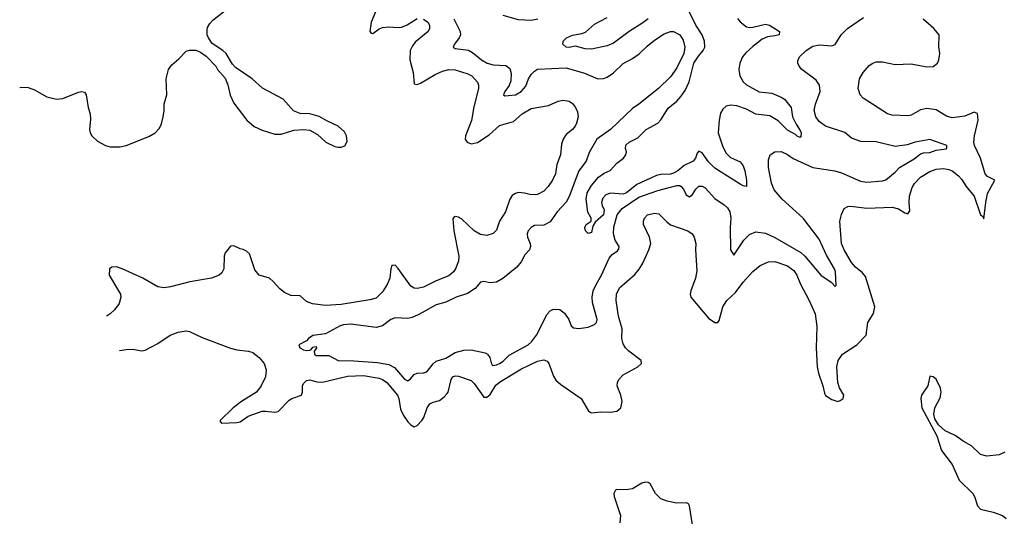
# Model space of a CAD drawing. Header units: inches. Extents: x 1771504 to 1971212, y 471788 to 643615.
# Tile 213 of 256: x 1772557 to 1778780, y 626045 to 629185. Entities that reach past the tile are written whole.
import ezdxf

# ---------------------------------------------------------------- set-up
doc = ezdxf.new("R2010")
doc.units = ezdxf.units.IN
doc.header["$MEASUREMENT"] = 0
doc.layers.add('B7672', color=7, linetype='Continuous')

msp = doc.modelspace()

# ---------------------------------------------------------------- linework, layer by layer
at = {"layer": 'B7672', "color": 5}
for points, elevation in [([(1772557.5, 628756), (1772570, 628757.6), (1772610, 628755.8), (1772650, 628742), (1772730, 628698), (1772790, 628681.7), (1772830, 628686), (1772930, 628726.7), (1772950, 628730.5), (1772966.2, 628726.2), (1772978.4, 628710), (1772990.3, 628630.3), (1773002, 628590), (1773005.1, 628554.9), (1772998, 628490), (1773002, 628470), (1773013.4, 628450), (1773050, 628417.1), (1773098.8, 628390), (1773130, 628381.1), (1773190, 628381.1), (1773229.8, 628390.2), (1773374, 628446), (1773412.7, 628470), (1773440.1, 628499.9), (1773453.9, 628526.1), (1773465.1, 628570), (1773470.9, 628610), (1773470, 628652), (1773487.8, 628710), (1773482.3, 628810), (1773497.7, 628870), (1773519.6, 628900.4), (1773563.3, 628936.7), (1773610, 628984.9), (1773630, 628993), (1773670, 628993), (1773700.4, 628980.4), (1773734.9, 628954.9), (1773796, 628890), (1773806.8, 628870), (1773855.5, 628815.5), (1773872.8, 628772.8), (1773886.9, 628706.9), (1773910, 628656), (1773993.4, 628550), (1774038.8, 628510), (1774090, 628486), (1774170, 628460.7), (1774210, 628460.7), (1774290, 628486.8), (1774350, 628491), (1774390, 628487.3), (1774439.9, 628459.9), (1774491.3, 628410), (1774550, 628382.8), (1774570, 628378.8), (1774590, 628378.8), (1774611.9, 628388.1), (1774626, 628414), (1774623.7, 628450), (1774610, 628476), (1774570, 628512.3), (1774502.5, 628542.5), (1774450, 628573.2), (1774390, 628589.2), (1774330, 628592.7), (1774287.6, 628607.6), (1774222, 628682), (1774092.3, 628752.2), (1774026.6, 628810), (1773921.6, 628881.6), (1773902.9, 628902.9), (1773862.7, 628970), (1773841.2, 628990), (1773774.5, 629034.5), (1773749.7, 629069.7), (1773742.9, 629090), (1773741.2, 629118.8), (1773744.5, 629135.5), (1773758.9, 629161.1), (1773778.3, 629181.7), (1773962.9, 629330)], 620), ([(1774829.3, 629290), (1774778.7, 629170), (1774769.8, 629109.8), (1774779, 629099), (1774790, 629098), (1774830, 629128), (1774850, 629136.2), (1774890, 629140.2), (1774950, 629134.5), (1774970, 629137.3), (1775007.1, 629152.9), (1775070, 629191.6)], 580), ([(1777093.2, 629193.2), (1777110, 629171.3), (1777150, 629139.4), (1777170, 629135.3), (1777190, 629137.4), (1777270, 629156.5), (1777295.8, 629150), (1777358, 629110), (1777357.1, 629090), (1777330, 629082), (1777282.9, 629077.1), (1777250, 629060.7), (1777190, 629015.4), (1777145.4, 628974.6), (1777126, 628950), (1777109, 628910), (1777102.1, 628870), (1777107.3, 628830), (1777130, 628792.9), (1777150, 628772.9), (1777230, 628729.4), (1777310, 628720.6), (1777370, 628695.3), (1777390, 628682), (1777432, 628630), (1777440.7, 628570), (1777463.6, 628523.6), (1777490, 628484.9), (1777495.8, 628470), (1777494.4, 628445.6), (1777490, 628439.3), (1777470, 628448.3), (1777459.3, 628459.3), (1777410, 628485.7), (1777350, 628546.3), (1777297.3, 628577.3), (1777210, 628587.5), (1777150, 628619.5), (1777090, 628640.9), (1777050, 628644), (1777022.9, 628637.1), (1777000.1, 628619.9), (1776986.1, 628593.9), (1776976.8, 628550), (1776972.1, 628470), (1777000.6, 628380.6), (1777021, 628341), (1777050, 628314), (1777110, 628285.6), (1777130, 628261.1), (1777140.2, 628230), (1777150.3, 628169.7), (1777150.4, 628129.6), (1777130, 628134), (1777110, 628145.1), (1776950, 628246.6), (1776910, 628285.6), (1776870, 628343.1), (1776850, 628353.3), (1776839.3, 628340.7), (1776828.1, 628310), (1776814.4, 628290), (1776757.2, 628262.8), (1776716.5, 628230), (1776690, 628215.2), (1776670, 628207.7), (1776610, 628206.2), (1776581, 628199), (1776456.4, 628143.6), (1776391.4, 628090), (1776370, 628082.2), (1776290, 628088.8), (1776261.8, 628078.2), (1776243.4, 628056.6), (1776234.9, 628030), (1776237.6, 628010), (1776250, 627982.8), (1776247.4, 627950), (1776194.4, 627905.6), (1776180.3, 627879.7), (1776170, 627839.3), (1776150, 627834), (1776134, 627850), (1776128.9, 627871.1), (1776138, 627890), (1776168.7, 627910), (1776168.7, 627930), (1776148.1, 627968.1), (1776137.8, 628050), (1776143.7, 628090), (1776170, 628136.9), (1776216.1, 628190), (1776250, 628214), (1776288.4, 628231.6), (1776330, 628277.4), (1776374, 628310), (1776388, 628330), (1776391.5, 628350), (1776385.6, 628370), (1776387.7, 628392.3), (1776409.5, 628410), (1776463.1, 628436.9), (1776516.2, 628490), (1776590, 628531.4), (1776610, 628551.5), (1776655.6, 628624.4), (1776709.5, 628670.5), (1776738, 628702), (1776762.6, 628737.4), (1776788.6, 628791.4), (1776816.7, 628910), (1776846.1, 628953.9), (1776877.1, 628990), (1776886.5, 629010), (1776884.8, 629050), (1776870, 629089.8), (1776830.2, 629150.2), (1776770.5, 629270)], 540), ([(1775110, 629188.5), (1775136.9, 629170), (1775146.9, 629150), (1775146.9, 629130), (1775138.3, 629110), (1775057.3, 629042.7), (1775039.7, 629020.3), (1775026, 628990), (1775023.6, 628930), (1775043.8, 628850), (1775050, 628779.5), (1775070, 628775.3), (1775090, 628782.5), (1775182.3, 628837.7), (1775230, 628859.8), (1775270, 628869.8), (1775310, 628867.8), (1775390, 628843.1), (1775414.3, 628830), (1775451.5, 628790), (1775457.4, 628770), (1775456.4, 628750), (1775426.6, 628633.4), (1775412.6, 628547.4), (1775375.3, 628450), (1775372.8, 628430), (1775385.1, 628410), (1775410, 628400.9), (1775450, 628408.9), (1775523.8, 628456.2), (1775590, 628514.8), (1775678, 628542), (1775731.8, 628590), (1775790, 628623.5), (1775898.3, 628641.7), (1775961, 628670), (1775990, 628676.9), (1776030, 628669.5), (1776050, 628654), (1776070, 628629.3), (1776082, 628602), (1776086.9, 628570), (1776076.8, 628530), (1776068.7, 628511.3), (1776051.3, 628490), (1776010, 628459.5), (1775990.9, 628430), (1775982, 628398), (1775975.9, 628330), (1775952.9, 628270), (1775943.2, 628210), (1775924.8, 628170), (1775897.4, 628130), (1775870, 628100.3), (1775830, 628079.6), (1775790, 628077.3), (1775748.4, 628088.4), (1775710, 628091.2), (1775690, 628086.9), (1775670, 628073.1), (1775655.5, 628050), (1775626.8, 627970), (1775589.8, 627910), (1775570, 627854), (1775550, 627832.4), (1775510, 627821.3), (1775470, 627827), (1775430, 627850.3), (1775350, 627926.3), (1775330, 627936.9), (1775310, 627940.3), (1775302.7, 627937.3), (1775294.9, 627925.1), (1775301.2, 627850), (1775332.8, 627690), (1775330, 627658.8), (1775311.9, 627610), (1775298.5, 627590), (1775270, 627565.8), (1775190, 627534.4), (1775110, 627492.9), (1775070, 627484.3), (1775050, 627487.3), (1775030, 627499), (1774950, 627611.6), (1774930, 627631.7), (1774910, 627630.4), (1774902.8, 627610), (1774896.3, 627550), (1774880.5, 627510), (1774850, 627463.8), (1774810, 627424.5), (1774770, 627412.8), (1774590, 627383.6), (1774490, 627376.8), (1774407.4, 627387.4), (1774370, 627402), (1774330, 627438.9), (1774270, 627442), (1774230, 627460.7), (1774202.1, 627482.1), (1774159.7, 627530), (1774136, 627550), (1774070, 627570.3), (1774044, 627604), (1774010, 627704.4), (1773990, 627722), (1773970, 627732.2), (1773950, 627736.4), (1773910, 627754.9), (1773890, 627752.7), (1773856.4, 627710), (1773848.9, 627690), (1773847.1, 627610), (1773835.3, 627584.7), (1773818, 627570), (1773769.8, 627550.2), (1773632.4, 627527.6), (1773510, 627494.9), (1773470, 627490.3), (1773430, 627496.5), (1773335.8, 627550), (1773206, 627610), (1773170, 627621.2), (1773140.6, 627619.4), (1773125.2, 627610), (1773122.4, 627570), (1773194, 627450), (1773197.4, 627430), (1773186, 627390), (1773156.3, 627350), (1773130, 627326), (1773110, 627313.4), (1773105.4, 627311.5)], 580), ([(1773188.5, 627092.6), (1773230, 627100.3), (1773270, 627101.4), (1773330, 627092), (1773350, 627095.6), (1773430, 627138.3), (1773508.8, 627191.2), (1773559.5, 627210), (1773610, 627218.1), (1773630, 627213.9), (1773710, 627175.9), (1773890, 627108.2), (1773930, 627097.5), (1774002.7, 627090), (1774030, 627080.6), (1774071.8, 627050), (1774102.3, 627010), (1774114.7, 626970), (1774110, 626927.2), (1774083, 626870), (1774053.8, 626830), (1773959.8, 626770), (1773906.2, 626730), (1773825.1, 626650), (1773824.1, 626644.1), (1773833.6, 626633.6), (1773930, 626637.2), (1773950, 626641.7), (1774001.3, 626678.7), (1774090, 626709.2), (1774110.6, 626710.6), (1774170, 626702.7), (1774190, 626708.2), (1774259.8, 626780.2), (1774276.3, 626790), (1774337.6, 626810), (1774345.5, 626830), (1774345.4, 626870), (1774350, 626883.7), (1774370, 626903.1), (1774390, 626908.4), (1774435.2, 626895.2), (1774470, 626892.1), (1774630, 626931.5), (1774730, 626935.5), (1774830, 626917.3), (1774850.8, 626910), (1774878, 626890), (1774946, 626810), (1774953.1, 626790), (1774963.2, 626723.2), (1774982.2, 626682.2), (1775010, 626643.1), (1775030, 626622.4), (1775050, 626611.1), (1775070, 626618), (1775097.8, 626650), (1775111.3, 626670), (1775132.4, 626730), (1775150, 626755.1), (1775170, 626765.7), (1775210, 626777.2), (1775240.6, 626799.4), (1775259.5, 626820.5), (1775265.4, 626830), (1775283.1, 626910), (1775293.7, 626926.3), (1775310, 626933.3), (1775330, 626931.3), (1775410, 626902.9), (1775430, 626884.2), (1775490, 626797.2), (1775510, 626798), (1775530, 626814.8), (1775566.4, 626873.6), (1775590, 626893.4), (1775725, 626975), (1775830, 627025), (1775870, 627034.7), (1775890, 627025.7), (1775900.7, 627010), (1775930.8, 626930.8), (1775945.6, 626905.6), (1775977.4, 626877.4), (1776106.3, 626790), (1776150, 626714.7), (1776163.4, 626703.4), (1776170, 626699.7), (1776230, 626705.6), (1776290, 626702.7), (1776331, 626709), (1776355.5, 626730), (1776364, 626770), (1776356, 626810), (1776332.9, 626870), (1776334.2, 626890), (1776343.2, 626910), (1776370, 626938.9), (1776464.2, 626990), (1776487, 627010), (1776485.3, 627030), (1776407.4, 627090), (1776386.5, 627110), (1776370, 627136.3), (1776362.6, 627170), (1776363.8, 627230), (1776340.6, 627310), (1776326.2, 627410), (1776329.1, 627450), (1776347.4, 627490), (1776445.7, 627574.3), (1776473.2, 627606.7), (1776494.7, 627645.3), (1776533.8, 627730), (1776546.3, 627770), (1776537, 627810), (1776500.4, 627890), (1776500.4, 627910), (1776506.7, 627930), (1776525.5, 627950), (1776570, 627962), (1776596.6, 627956.6), (1776646, 627906), (1776670, 627887.8), (1776779.3, 627850), (1776806.6, 627830), (1776820.7, 627810), (1776829.6, 627770), (1776827.6, 627730), (1776836.4, 627596.4), (1776828.4, 627550), (1776799.7, 627470), (1776795.4, 627450), (1776799.7, 627430), (1776910, 627297.7), (1776950, 627269.8), (1776970, 627269.6), (1776977.8, 627282.2), (1777001, 627370), (1777025.2, 627410), (1777080.8, 627459.2), (1777130, 627525.7), (1777190, 627592.2), (1777235.8, 627630), (1777290, 627654.5), (1777330, 627655.1), (1777410, 627628.2), (1777450, 627599.8), (1777469.5, 627569.5), (1777492.6, 627512.6), (1777547.5, 627410), (1777584.3, 627324.3), (1777595.6, 627244.4), (1777590.6, 627110), (1777597.8, 626990), (1777605.4, 626950), (1777633.2, 626870), (1777642.9, 626822.9), (1777650, 626808.3), (1777690, 626782.4), (1777728.5, 626771.5), (1777742.9, 626777.1), (1777760.7, 626790), (1777766, 626810), (1777737.4, 626857.4), (1777727.6, 626890), (1777720.5, 626990), (1777728.7, 627030), (1777757.8, 627070), (1777847.4, 627130), (1777906.4, 627190), (1777916.9, 627270), (1777952.1, 627327.9), (1777962, 627370), (1777902.1, 627562.1), (1777884.4, 627584.4), (1777839.4, 627619.4), (1777814, 627650), (1777766.8, 627730), (1777750.2, 627770), (1777740.3, 627910), (1777750, 627953.2), (1777766.7, 627990), (1777790, 628004.2), (1777810, 628005.4), (1777910, 627992.8), (1778070, 627999.6), (1778110, 627989.8), (1778150, 627964.5), (1778170, 627957.7), (1778183, 627977), (1778178.1, 628030), (1778181.2, 628070), (1778197.2, 628122.8), (1778212.3, 628150), (1778250.1, 628189.9), (1778310, 628224.6), (1778350, 628240.2), (1778395.3, 628244.7), (1778430, 628238.6), (1778450, 628229.2), (1778490, 628198.6), (1778510, 628176.8), (1778539.2, 628130), (1778589.4, 628070), (1778630, 627951.8), (1778642.6, 627942.6), (1778650, 627926.6), (1778662.3, 628030), (1778674.2, 628085.7), (1778718.7, 628170), (1778673.9, 628193.9), (1778659.7, 628210), (1778628.9, 628310), (1778591.1, 628390), (1778586.5, 628410), (1778590.2, 628450), (1778614, 628550), (1778610, 628592.7), (1778590, 628600.3), (1778530, 628574.7), (1778450, 628564.3), (1778414.2, 628574.2), (1778350, 628614.6), (1778290, 628622.3), (1778250, 628614.9), (1778190, 628581.3), (1778170, 628576.5), (1778070, 628580.3), (1778040.7, 628590), (1777887.9, 628687.9), (1777868.2, 628710), (1777856.4, 628750), (1777865.3, 628810), (1777886.7, 628850), (1777925.7, 628894.3), (1777949.1, 628910.9), (1777970, 628918), (1778010, 628918.3), (1778090, 628900.9), (1778190, 628905.1), (1778290, 628886.9), (1778330, 628889.7), (1778356.4, 628910), (1778366, 628930), (1778371.7, 628970), (1778366.7, 629013.3), (1778368.2, 629090), (1778334.9, 629130), (1778267.3, 629187.3)], 580), ([(1775302, 629190), (1775341.1, 629110), (1775343.5, 629090), (1775335.3, 629070), (1775305.1, 629030), (1775296.2, 629010), (1775310, 629003.5), (1775392.7, 628992.7), (1775418.3, 628978.3), (1775476.8, 628930), (1775511.5, 628910), (1775550, 628899.5), (1775630, 628895.2), (1775655.4, 628875.4), (1775664.3, 628844.3), (1775661.8, 628798.2), (1775651.6, 628768.4), (1775623.9, 628730), (1775615.1, 628710), (1775623.3, 628703.3), (1775690, 628709.9), (1775727.3, 628730), (1775755.2, 628764.8), (1775773.1, 628810), (1775790, 628837.8), (1775810, 628859.8), (1775830, 628872.7), (1776010, 628880.5), (1776127.4, 628847.4), (1776210, 628810.9), (1776246.2, 628813.8), (1776270, 628821.7), (1776310, 628849.7), (1776370, 628907.6), (1776430, 628938.8), (1776472.1, 628967.9), (1776522.7, 629017.3), (1776570, 629054.7), (1776630, 629095.1), (1776669.6, 629109.6), (1776690, 629109.7), (1776730, 629089.6), (1776750, 629055.1), (1776760.3, 629010), (1776753.6, 628970), (1776710, 628881.3), (1776670, 628823.1), (1776594, 628750), (1776470, 628650.3), (1776430, 628623.6), (1776290, 628490.2), (1776204.2, 628430), (1776155.8, 628344.2), (1776138.2, 628290), (1776091.4, 628230), (1776030, 628067.2), (1776010, 628030.2), (1775955, 627970), (1775910, 627907.4), (1775870, 627885.8), (1775810, 627882.8), (1775790, 627870.3), (1775770.9, 627850), (1775764, 627830), (1775765.8, 627810), (1775783.1, 627770), (1775785.7, 627750), (1775778.9, 627730), (1775750, 627698), (1775725.6, 627654.4), (1775699.3, 627620.7), (1775610, 627547.4), (1775570, 627525.3), (1775530, 627521.7), (1775490, 627528.7), (1775470, 627524.4), (1775435.3, 627484.7), (1775386.4, 627453.6), (1775316.3, 627430), (1775250, 627399.8), (1775190, 627381.4), (1775080, 627320), (1775037.8, 627302.2), (1775010, 627296.5), (1774930, 627299.5), (1774903.7, 627290), (1774849.8, 627250.2), (1774810, 627239.2), (1774650, 627259.8), (1774603.9, 627256.1), (1774583.7, 627250), (1774490, 627198), (1774410, 627188), (1774382.7, 627170), (1774370, 627154.8), (1774322, 627130), (1774328, 627110), (1774350, 627097.2), (1774370, 627093.2), (1774390, 627095.3), (1774399.8, 627100.2), (1774410, 627115.3), (1774430, 627118), (1774432.5, 627107.5), (1774418, 627090), (1774421.2, 627070), (1774430, 627061.2), (1774510, 627062.4), (1774570, 627029.8), (1774670, 627028.3), (1774818.3, 627018.3), (1774890, 627005.7), (1774925.2, 626985.2), (1774990, 626912.4), (1775010, 626900.4), (1775026.9, 626913.1), (1775050, 626941), (1775070, 626949.7), (1775110, 626951.7), (1775130, 626958.2), (1775170.1, 627009.9), (1775190, 627025), (1775250, 627044), (1775310, 627079.6), (1775364.1, 627095.9), (1775410, 627097.9), (1775498, 627078), (1775514.5, 627070), (1775529.4, 627050), (1775535.9, 627015.9), (1775543, 627003), (1775550, 626999.1), (1775570, 627002), (1775590, 627010.5), (1775613.3, 627026.7), (1775650, 627063), (1775770, 627128.2), (1775792.7, 627147.3), (1775824, 627190), (1775890, 627323.5), (1775910, 627345), (1775930, 627355.5), (1775970, 627351.7), (1776000.9, 627330), (1776027.3, 627290), (1776042.3, 627250), (1776057.4, 627237.4), (1776090, 627233.2), (1776150, 627241.8), (1776190, 627257), (1776203.5, 627270), (1776207.2, 627290), (1776177.7, 627397.7), (1776175.3, 627430), (1776182.2, 627470), (1776199.6, 627510), (1776234.4, 627570), (1776282, 627678), (1776300.8, 627699.2), (1776336.2, 627723.8), (1776344.1, 627735.9), (1776346, 627750), (1776321, 627790), (1776310.9, 627830), (1776312, 627872), (1776334, 627950), (1776364.3, 627990), (1776470, 628062.4), (1776590, 628104), (1776710, 628135.6), (1776730, 628135.8), (1776738.2, 628130), (1776753.2, 628113.2), (1776770, 628076.9), (1776790, 628063.9), (1776810, 628079.8), (1776830, 628112.6), (1776850, 628132.2), (1776870, 628132.4), (1776890, 628122), (1776950, 628054), (1777010, 628014.4), (1777030, 627994.5), (1777044.4, 627970), (1777052.2, 627930), (1777047.8, 627870), (1777049.9, 627729.9), (1777070, 627695.1), (1777132.8, 627790), (1777170, 627827.3), (1777210, 627843.4), (1777270, 627835.9), (1777330, 627807.2), (1777493.8, 627713.8), (1777519.4, 627690), (1777621.1, 627570), (1777684.9, 627524.9), (1777710, 627497.2), (1777716.7, 627503.3), (1777712.3, 627590), (1777706.3, 627610), (1777655.4, 627695.4), (1777610, 627796.5), (1777507.9, 627930), (1777376.2, 628050), (1777326, 628110), (1777308.4, 628151.6), (1777289.2, 628250.8), (1777290, 628298), (1777300.4, 628330), (1777330.2, 628349.8), (1777370, 628350.7), (1777410, 628331.6), (1777446.2, 628306.2), (1777569.2, 628249.2), (1777708.8, 628228.8), (1777750, 628215.7), (1777870, 628164.1), (1777910, 628156.8), (1778010, 628165.4), (1778030, 628171.3), (1778090, 628221), (1778116.5, 628250), (1778210, 628306), (1778250, 628335.9), (1778270, 628342.1), (1778310, 628345.4), (1778350, 628359.1), (1778412, 628368), (1778417.3, 628370), (1778415.8, 628390), (1778310, 628427.2), (1778215.6, 628410), (1778166.7, 628393.3), (1778090, 628382.7), (1777970, 628412), (1777873.7, 628413.7), (1777814.9, 628434.9), (1777771.4, 628471.4), (1777650, 628510.9), (1777610, 628541.6), (1777588, 628570), (1777577, 628610), (1777585.5, 628650), (1777615.6, 628730), (1777611.3, 628770), (1777590, 628803.1), (1777500.5, 628870), (1777483.8, 628890), (1777474.9, 628910), (1777475.2, 628924.8), (1777486, 628950), (1777527, 628990), (1777570, 629016.8), (1777610, 629024.8), (1777690, 629020.4), (1777710, 629028.3), (1777749.1, 629090), (1777788.9, 629130), (1777890, 629198)], 560), ([(1775831.1, 629188.9), (1775790, 629179), (1775710, 629184.5), (1775612.2, 629212.2)], 560), ([(1776528.1, 629190), (1776495.9, 629164.1), (1776409.4, 629110.6), (1776310, 629036.3), (1776270, 629019), (1776170, 628997.5), (1776130, 629000.3), (1776070, 629017.7), (1776030, 629009.8), (1776011.7, 629011.7), (1775989.2, 629030), (1775992.7, 629050), (1776012.3, 629070), (1776050, 629087.2), (1776110, 629097.3), (1776133.9, 629106.1), (1776190, 629156), (1776270, 629198.2)], 540), ([(1778782.6, 626450), (1778746.1, 626433.9), (1778670, 626426.1), (1778630, 626436), (1778573, 626490), (1778519.3, 626519.3), (1778470, 626556.1), (1778405.8, 626585.8), (1778364.1, 626624.1), (1778341.5, 626661.5), (1778333.9, 626690), (1778340.1, 626730), (1778373.9, 626793.9), (1778379.7, 626830), (1778375.4, 626855.4), (1778350, 626912.7), (1778330, 626927.7), (1778309.2, 626930), (1778296.3, 626870), (1778255.4, 626810), (1778251.1, 626788.9), (1778259.2, 626730), (1778352.9, 626552.9), (1778381.7, 626461.7), (1778450, 626372.5), (1778493.5, 626273.5), (1778581.1, 626190), (1778592.2, 626170), (1778610.6, 626110.6), (1778629.1, 626089.1), (1778710, 626070.6), (1778768, 626050), (1778791.8, 626031.8)], 580), ([(1776808.9, 625991.1), (1776790, 626111.3), (1776783.8, 626123.8), (1776770.3, 626130.3), (1776708.8, 626128.8), (1776650, 626140.4), (1776610, 626156.4), (1776575.8, 626190), (1776542.4, 626250), (1776530, 626258.9), (1776510, 626260.9), (1776490, 626254), (1776430, 626219.6), (1776390, 626212.8), (1776330, 626213.4), (1776322.7, 626210), (1776311.6, 626190), (1776313.7, 626170), (1776354.5, 626050), (1776350, 626004.7)], 580)]:
    msp.add_lwpolyline(points, dxfattribs=dict(at, elevation=elevation))

doc.saveas('drawing.dxf')
